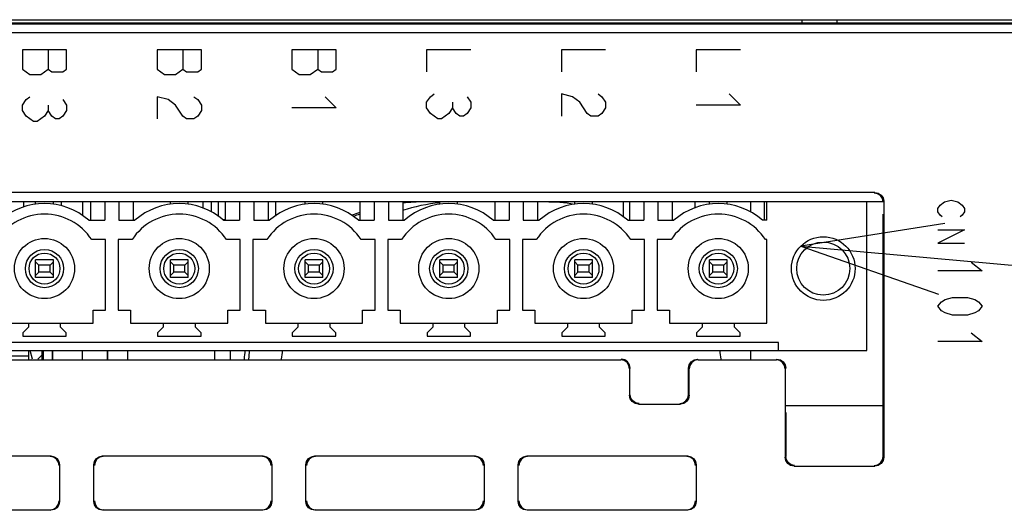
# Model space of a CAD drawing. Extents: x 0 to 1680, y 0 to 1188.
# Tile 51 of 53: x 1348 to 1403, y 1095 to 1123. Entities that reach past the tile are written whole.
import ezdxf

# ---------------------------------------------------------------- set-up
doc = ezdxf.new("R2010")
doc.units = 0
doc.header["$LTSCALE"] = 92.4
doc.layers.get('0').update_dxf_attribs({"linetype": 'CONTINUOUS'})
for name, color, linetype in [('02___PRT_ALL_AXES', 7, 'CONTINUOUS'), ('03___PRT_ALL_CURVES', 7, 'CONTINUOUS'), ('06__ASM_ALL_SURFS', 7, 'CONTINUOUS'), ('ALL_AXIS', 7, 'CONTINUOUS'), ('ALL_FEATURES', 7, 'CONTINUOUS'), ('ALL_NOTE', 7, 'CONTINUOUS')]:
    doc.layers.add(name, color=color, linetype=linetype)

msp = doc.modelspace()

# ---------------------------------------------------------------- linework, layer by layer
at = {"color": 7, "linetype": 'CONTINUOUS'}
for p, q in [((1347.796, 1112.924), (1347.796, 1112.638)), ((1348.476, 1112.796), (1348.476, 1112.924)), ((1349.476, 1112.796), (1349.476, 1112.924)), ((1351.576, 1112.924), (1351.576, 1111.884)), ((1352.386, 1112.924), (1352.386, 1111.884)), ((1353.186, 1112.924), (1352.386, 1112.924)), ((1353.186, 1112.924), (1353.186, 1111.884)), ((1353.996, 1112.924), (1353.996, 1111.884)), ((1356.096, 1112.796), (1356.096, 1112.924)), ((1357.096, 1112.796), (1357.096, 1112.924)), ((1358.396, 1112.924), (1358.396, 1112.367)), ((1358.806, 1112.095), (1358.806, 1112.924)), ((1359.196, 1112.924), (1359.196, 1111.884)), ((1360.006, 1112.924), (1360.006, 1111.884)), ((1360.806, 1112.924), (1360.006, 1112.924)), ((1360.806, 1112.924), (1360.806, 1111.884)), ((1361.616, 1112.924), (1361.616, 1111.884)), ((1362.046, 1112.924), (1362.046, 1112.124)), ((1363.716, 1112.796), (1363.716, 1112.924)), ((1364.716, 1112.796), (1364.716, 1112.924)), ((1366.816, 1112.924), (1366.816, 1111.884)), ((1367.626, 1112.924), (1367.626, 1111.884)), ((1368.426, 1112.924), (1367.626, 1112.924)), ((1368.426, 1112.924), (1368.426, 1111.884)), ((1369.236, 1112.924), (1369.236, 1111.884)), ((1369.246, 1112.913), (1369.246, 1112.826)), ((1371.336, 1112.796), (1371.336, 1112.924)), ((1372.336, 1112.796), (1372.336, 1112.924)), ((1374.436, 1112.924), (1374.436, 1111.884)), ((1375.246, 1112.924), (1375.246, 1111.884)), ((1376.046, 1112.924), (1375.246, 1112.924)), ((1376.046, 1112.924), (1376.046, 1111.884)), ((1376.856, 1112.924), (1376.856, 1111.884)), ((1378.956, 1112.796), (1378.956, 1112.924)), ((1379.956, 1112.796), (1379.956, 1112.924)), ((1381.696, 1112.924), (1381.696, 1112.074)), ((1382.056, 1112.924), (1382.056, 1111.884)), ((1382.866, 1112.924), (1382.866, 1111.884)), ((1383.666, 1112.924), (1382.866, 1112.924)), ((1383.666, 1112.924), (1383.666, 1111.884)), ((1384.476, 1112.924), (1384.476, 1111.884)), ((1386.576, 1112.796), (1386.576, 1112.924)), ((1387.576, 1112.796), (1387.576, 1112.924)), ((1389.676, 1112.924), (1389.676, 1111.884)), ((1389.826, 1111.884), (1389.826, 1112.924)), ((1395.476, 1112.924), (1389.826, 1112.924)), ((1395.476, 1104.524), (1395.476, 1112.924)), ((1351.484, 1111.884), (1352.386, 1111.884)), ((1353.186, 1111.884), (1354.088, 1111.884)), ((1359.104, 1111.884), (1360.006, 1111.884)), ((1360.806, 1111.884), (1361.708, 1111.884)), ((1366.724, 1111.884), (1367.626, 1111.884)), ((1368.426, 1111.884), (1369.328, 1111.884)), ((1374.344, 1111.884), (1375.246, 1111.884)), ((1376.046, 1111.884), (1376.948, 1111.884)), ((1381.964, 1111.884), (1382.866, 1111.884)), ((1383.666, 1111.884), (1384.568, 1111.884)), ((1389.826, 1111.884), (1389.584, 1111.884)), ((1352.426, 1110.794), (1351.645, 1110.794)), ((1352.426, 1106.794), (1352.426, 1110.794)), ((1353.146, 1110.794), (1353.146, 1106.794)), ((1353.927, 1110.794), (1353.146, 1110.794)), ((1360.046, 1110.794), (1359.265, 1110.794)), ((1360.046, 1106.794), (1360.046, 1110.794)), ((1360.766, 1110.794), (1360.766, 1106.794)), ((1361.547, 1110.794), (1360.766, 1110.794)), ((1367.666, 1110.794), (1366.885, 1110.794)), ((1367.666, 1106.794), (1367.666, 1110.794)), ((1368.386, 1110.794), (1368.386, 1106.794)), ((1369.167, 1110.794), (1368.386, 1110.794)), ((1375.286, 1110.794), (1374.505, 1110.794)), ((1375.286, 1106.794), (1375.286, 1110.794)), ((1376.006, 1110.794), (1376.006, 1106.794)), ((1376.787, 1110.794), (1376.006, 1110.794)), ((1382.906, 1110.794), (1382.125, 1110.794)), ((1382.906, 1106.794), (1382.906, 1110.794)), ((1383.626, 1110.794), (1383.626, 1106.794)), ((1384.407, 1110.794), (1383.626, 1110.794)), ((1389.826, 1110.794), (1389.745, 1110.794)), ((1389.826, 1106.074), (1389.826, 1110.794)), ((1348.476, 1108.654), (1348.476, 1109.654)), ((1349.476, 1109.654), (1348.476, 1109.654)), ((1348.663, 1109.354), (1348.476, 1109.541)), ((1348.663, 1108.954), (1348.663, 1109.354)), ((1349.288, 1109.354), (1348.663, 1109.354)), ((1349.288, 1109.354), (1349.476, 1109.541)), ((1349.288, 1108.954), (1349.288, 1109.354)), ((1349.476, 1108.654), (1349.476, 1109.654)), ((1356.096, 1108.654), (1356.096, 1109.654)), ((1357.096, 1109.654), (1356.096, 1109.654)), ((1356.283, 1109.354), (1356.096, 1109.541)), ((1356.283, 1108.954), (1356.283, 1109.354)), ((1356.908, 1109.354), (1356.283, 1109.354)), ((1356.908, 1109.354), (1357.096, 1109.541)), ((1356.908, 1108.954), (1356.908, 1109.354)), ((1357.096, 1108.654), (1357.096, 1109.654)), ((1363.716, 1108.654), (1363.716, 1109.654)), ((1364.716, 1109.654), (1363.716, 1109.654)), ((1363.903, 1109.354), (1363.716, 1109.541)), ((1363.903, 1108.954), (1363.903, 1109.354)), ((1364.528, 1109.354), (1363.903, 1109.354)), ((1364.528, 1109.354), (1364.716, 1109.541)), ((1364.528, 1108.954), (1364.528, 1109.354)), ((1364.716, 1108.654), (1364.716, 1109.654)), ((1371.336, 1108.654), (1371.336, 1109.654)), ((1372.336, 1109.654), (1371.336, 1109.654)), ((1371.523, 1109.354), (1371.336, 1109.541)), ((1371.523, 1108.954), (1371.523, 1109.354)), ((1372.148, 1109.354), (1371.523, 1109.354)), ((1372.148, 1109.354), (1372.336, 1109.541)), ((1372.148, 1108.954), (1372.148, 1109.354)), ((1372.336, 1108.654), (1372.336, 1109.654)), ((1378.956, 1108.654), (1378.956, 1109.654)), ((1379.956, 1109.654), (1378.956, 1109.654)), ((1379.143, 1109.354), (1378.956, 1109.541)), ((1379.143, 1108.954), (1379.143, 1109.354)), ((1379.768, 1109.354), (1379.143, 1109.354)), ((1379.768, 1109.354), (1379.956, 1109.541)), ((1379.768, 1108.954), (1379.768, 1109.354)), ((1379.956, 1108.654), (1379.956, 1109.654)), ((1386.576, 1108.654), (1386.576, 1109.654)), ((1387.576, 1109.654), (1386.576, 1109.654)), ((1386.763, 1109.354), (1386.576, 1109.541)), ((1386.763, 1108.954), (1386.763, 1109.354)), ((1387.388, 1109.354), (1386.763, 1109.354)), ((1387.388, 1109.354), (1387.576, 1109.541)), ((1387.388, 1108.954), (1387.388, 1109.354)), ((1387.576, 1108.654), (1387.576, 1109.654)), ((1348.663, 1108.954), (1348.476, 1108.766)), ((1349.476, 1108.654), (1348.476, 1108.654)), ((1349.288, 1108.954), (1348.663, 1108.954)), ((1349.288, 1108.954), (1349.476, 1108.766)), ((1356.283, 1108.954), (1356.096, 1108.766)), ((1357.096, 1108.654), (1356.096, 1108.654)), ((1356.908, 1108.954), (1356.283, 1108.954)), ((1356.908, 1108.954), (1357.096, 1108.766)), ((1363.903, 1108.954), (1363.716, 1108.766)), ((1364.716, 1108.654), (1363.716, 1108.654)), ((1364.528, 1108.954), (1363.903, 1108.954)), ((1364.528, 1108.954), (1364.716, 1108.766)), ((1371.523, 1108.954), (1371.336, 1108.766)), ((1372.336, 1108.654), (1371.336, 1108.654)), ((1372.148, 1108.954), (1371.523, 1108.954)), ((1372.148, 1108.954), (1372.336, 1108.766)), ((1379.143, 1108.954), (1378.956, 1108.766)), ((1379.956, 1108.654), (1378.956, 1108.654)), ((1379.768, 1108.954), (1379.143, 1108.954)), ((1379.768, 1108.954), (1379.956, 1108.766)), ((1386.763, 1108.954), (1386.576, 1108.766)), ((1387.576, 1108.654), (1386.576, 1108.654)), ((1387.388, 1108.954), (1386.763, 1108.954)), ((1387.388, 1108.954), (1387.576, 1108.766)), ((1351.726, 1106.074), (1351.726, 1106.794)), ((1351.726, 1106.794), (1352.426, 1106.794)), ((1353.146, 1106.794), (1353.846, 1106.794)), ((1353.846, 1106.794), (1353.846, 1106.074)), ((1359.346, 1106.074), (1359.346, 1106.794)), ((1359.346, 1106.794), (1360.046, 1106.794)), ((1360.766, 1106.794), (1361.466, 1106.794)), ((1361.466, 1106.794), (1361.466, 1106.074)), ((1366.966, 1106.074), (1366.966, 1106.794)), ((1366.966, 1106.794), (1367.666, 1106.794)), ((1368.386, 1106.794), (1369.086, 1106.794)), ((1369.086, 1106.794), (1369.086, 1106.074)), ((1374.586, 1106.074), (1374.586, 1106.794)), ((1374.586, 1106.794), (1375.286, 1106.794)), ((1376.006, 1106.794), (1376.706, 1106.794)), ((1376.706, 1106.794), (1376.706, 1106.074)), ((1382.206, 1106.074), (1382.206, 1106.794)), ((1382.206, 1106.794), (1382.906, 1106.794)), ((1383.626, 1106.794), (1384.326, 1106.794)), ((1384.326, 1106.794), (1384.326, 1106.074)), ((1346.226, 1106.074), (1351.726, 1106.074)), ((1348.066, 1105.844), (1347.746, 1105.524)), ((1348.066, 1106.074), (1348.066, 1105.844)), ((1349.886, 1105.844), (1349.886, 1106.074)), ((1350.206, 1105.524), (1349.886, 1105.844)), ((1353.846, 1106.074), (1359.346, 1106.074)), ((1355.686, 1105.844), (1355.366, 1105.524)), ((1355.686, 1106.074), (1355.686, 1105.844)), ((1357.506, 1105.844), (1357.506, 1106.074)), ((1357.826, 1105.524), (1357.506, 1105.844)), ((1361.466, 1106.074), (1366.966, 1106.074)), ((1363.306, 1105.844), (1362.986, 1105.524)), ((1363.306, 1106.074), (1363.306, 1105.844)), ((1365.126, 1105.844), (1365.126, 1106.074)), ((1365.446, 1105.524), (1365.126, 1105.844)), ((1369.086, 1106.074), (1374.586, 1106.074)), ((1370.926, 1105.844), (1370.606, 1105.524)), ((1370.926, 1106.074), (1370.926, 1105.844)), ((1372.746, 1105.844), (1372.746, 1106.074)), ((1373.066, 1105.524), (1372.746, 1105.844)), ((1376.706, 1106.074), (1382.206, 1106.074)), ((1378.546, 1105.844), (1378.226, 1105.524)), ((1378.546, 1106.074), (1378.546, 1105.844)), ((1380.366, 1105.844), (1380.366, 1106.074)), ((1380.686, 1105.524), (1380.366, 1105.844)), ((1384.326, 1106.074), (1389.826, 1106.074)), ((1386.166, 1105.844), (1385.846, 1105.524)), ((1386.166, 1106.074), (1386.166, 1105.844)), ((1387.986, 1105.844), (1387.986, 1106.074)), ((1388.306, 1105.524), (1387.986, 1105.844)), ((1347.746, 1105.524), (1347.746, 1105.324)), ((1347.746, 1105.324), (1350.206, 1105.324)), ((1350.206, 1105.324), (1350.206, 1105.524)), ((1355.366, 1105.524), (1355.366, 1105.324)), ((1355.366, 1105.324), (1357.826, 1105.324)), ((1357.826, 1105.324), (1357.826, 1105.524)), ((1362.986, 1105.524), (1362.986, 1105.324)), ((1362.986, 1105.324), (1365.446, 1105.324)), ((1365.446, 1105.324), (1365.446, 1105.524)), ((1370.606, 1105.524), (1370.606, 1105.324)), ((1370.606, 1105.324), (1373.066, 1105.324)), ((1373.066, 1105.324), (1373.066, 1105.524)), ((1378.226, 1105.524), (1378.226, 1105.324)), ((1378.226, 1105.324), (1380.686, 1105.324)), ((1380.686, 1105.324), (1380.686, 1105.524)), ((1385.846, 1105.524), (1385.846, 1105.324)), ((1385.846, 1105.324), (1388.306, 1105.324)), ((1388.306, 1105.324), (1388.306, 1105.524)), ((1390.476, 1104.974), (1330.336, 1104.974)), ((1390.476, 1104.524), (1390.476, 1104.974)), ((1325.336, 1104.524), (1395.476, 1104.524)), ((1348.096, 1104.024), (1348.096, 1104.524))]:
    msp.add_line(p, q, dxfattribs=at)
at = {"color": 9, "linetype": 'CONTINUOUS'}
msp.add_line((1359.047, 1111.924), (1359.196, 1111.924), dxfattribs=at)
at = {"color": 7, "linetype": 'CONTINUOUS'}
for centre, radius, start, end in [((1348.976, 1109.029), 3.8, 48.7045, 131.2955), ((1356.596, 1109.029), 3.8, 48.7045, 131.2955), ((1364.216, 1109.029), 3.8, 48.7045, 131.2955), ((1371.836, 1109.029), 3.8, 48.7045, 131.2955), ((1379.456, 1109.029), 3.8, 48.7045, 131.2955), ((1387.076, 1109.029), 3.8, 48.7045, 131.2955), ((1348.976, 1109.029), 3.2, 33.4743, 146.5257), ((1356.596, 1109.029), 3.2, 33.4743, 146.5257), ((1364.216, 1109.029), 3.2, 33.4743, 146.5257), ((1371.836, 1109.029), 3.2, 33.4743, 146.5257), ((1379.456, 1109.029), 3.2, 33.4743, 146.5257), ((1387.076, 1109.029), 3.2, 33.4743, 146.5257)]:
    msp.add_arc(centre, radius, start, end, dxfattribs=at)
at = {"layer": '02___PRT_ALL_AXES', "color": 4, "linetype": 'CONTINUOUS'}
for p, q in [((1347.726, 1121.524), (1347.726, 1120.43)), ((1350.226, 1121.524), (1347.726, 1121.524)), ((1349.184, 1121.524), (1349.184, 1120.43)), ((1350.226, 1120.43), (1350.226, 1121.524)), ((1355.346, 1121.524), (1355.346, 1120.43)), ((1357.846, 1121.524), (1355.346, 1121.524)), ((1356.804, 1121.524), (1356.804, 1120.43)), ((1357.846, 1120.43), (1357.846, 1121.524)), ((1362.966, 1121.524), (1362.966, 1120.43)), ((1365.466, 1121.524), (1362.966, 1121.524)), ((1364.424, 1121.524), (1364.424, 1120.43)), ((1365.466, 1120.43), (1365.466, 1121.524)), ((1370.586, 1121.524), (1370.586, 1120.274)), ((1373.086, 1121.524), (1370.586, 1121.524)), ((1378.206, 1121.524), (1378.206, 1120.274)), ((1380.706, 1121.524), (1378.206, 1121.524)), ((1385.826, 1121.524), (1385.826, 1120.274)), ((1388.326, 1121.524), (1385.826, 1121.524)), ((1347.726, 1120.43), (1348.143, 1120.118)), ((1348.768, 1120.118), (1349.184, 1120.43)), ((1349.184, 1120.43), (1349.393, 1120.274)), ((1349.393, 1120.274), (1350.018, 1120.274)), ((1350.018, 1120.274), (1350.226, 1120.43)), ((1355.346, 1120.43), (1355.763, 1120.118)), ((1356.388, 1120.118), (1356.804, 1120.43)), ((1356.804, 1120.43), (1357.013, 1120.274)), ((1357.013, 1120.274), (1357.638, 1120.274)), ((1357.638, 1120.274), (1357.846, 1120.43)), ((1362.966, 1120.43), (1363.383, 1120.118)), ((1364.008, 1120.118), (1364.424, 1120.43)), ((1364.424, 1120.43), (1364.633, 1120.274)), ((1364.633, 1120.274), (1365.258, 1120.274)), ((1365.258, 1120.274), (1365.466, 1120.43)), ((1348.143, 1120.118), (1348.768, 1120.118)), ((1355.763, 1120.118), (1356.388, 1120.118)), ((1363.383, 1120.118), (1364.008, 1120.118)), ((1347.726, 1118.399), (1347.934, 1118.711)), ((1347.934, 1118.711), (1348.143, 1118.868)), ((1350.018, 1118.711), (1350.226, 1118.399)), ((1355.346, 1118.868), (1355.346, 1117.618)), ((1355.971, 1118.711), (1355.346, 1118.868)), ((1356.388, 1118.399), (1355.971, 1118.711)), ((1357.429, 1118.868), (1357.638, 1118.711)), ((1357.638, 1118.711), (1357.846, 1118.399)), ((1364.841, 1118.868), (1365.466, 1118.243)), ((1370.586, 1118.555), (1370.794, 1118.868)), ((1370.794, 1118.868), (1371.003, 1119.024)), ((1372.878, 1118.868), (1373.086, 1118.555)), ((1378.206, 1119.024), (1378.206, 1117.774)), ((1378.831, 1118.868), (1378.206, 1119.024)), ((1379.248, 1118.555), (1378.831, 1118.868)), ((1380.289, 1119.024), (1380.498, 1118.868)), ((1380.498, 1118.868), (1380.706, 1118.555)), ((1387.701, 1119.024), (1388.326, 1118.399)), ((1347.726, 1118.086), (1347.726, 1118.399)), ((1347.934, 1117.774), (1347.726, 1118.086)), ((1349.184, 1118.086), (1348.976, 1117.774)), ((1349.184, 1118.399), (1349.184, 1118.086)), ((1349.393, 1117.774), (1349.184, 1118.086)), ((1350.226, 1118.086), (1350.018, 1117.774)), ((1350.226, 1118.399), (1350.226, 1118.086)), ((1356.804, 1117.774), (1356.388, 1118.399)), ((1357.846, 1118.086), (1357.638, 1117.774)), ((1357.846, 1118.399), (1357.846, 1118.086)), ((1365.466, 1118.243), (1362.966, 1118.243)), ((1370.586, 1118.243), (1370.586, 1118.555)), ((1370.794, 1117.93), (1370.586, 1118.243)), ((1372.044, 1118.243), (1371.836, 1117.93)), ((1372.044, 1118.555), (1372.044, 1118.243)), ((1372.253, 1117.93), (1372.044, 1118.243)), ((1373.086, 1118.243), (1372.878, 1117.93)), ((1373.086, 1118.555), (1373.086, 1118.243)), ((1379.664, 1117.93), (1379.248, 1118.555)), ((1380.706, 1118.243), (1380.498, 1117.93)), ((1380.706, 1118.555), (1380.706, 1118.243)), ((1388.326, 1118.399), (1385.826, 1118.399)), ((1348.351, 1117.461), (1347.934, 1117.774)), ((1348.559, 1117.461), (1348.351, 1117.461)), ((1348.976, 1117.774), (1348.559, 1117.461)), ((1349.601, 1117.618), (1349.393, 1117.774)), ((1349.809, 1117.618), (1349.601, 1117.618)), ((1350.018, 1117.774), (1349.809, 1117.618)), ((1357.013, 1117.618), (1356.804, 1117.774)), ((1357.429, 1117.618), (1357.013, 1117.618)), ((1357.638, 1117.774), (1357.429, 1117.618)), ((1371.211, 1117.618), (1370.794, 1117.93)), ((1371.419, 1117.618), (1371.211, 1117.618)), ((1371.836, 1117.93), (1371.419, 1117.618)), ((1372.461, 1117.774), (1372.253, 1117.93)), ((1372.669, 1117.774), (1372.461, 1117.774)), ((1372.878, 1117.93), (1372.669, 1117.774)), ((1379.873, 1117.774), (1379.664, 1117.93)), ((1380.289, 1117.774), (1379.873, 1117.774)), ((1380.498, 1117.93), (1380.289, 1117.774))]:
    msp.add_line(p, q, dxfattribs=at)
at = {"layer": '02___PRT_ALL_AXES', "color": 7, "linetype": 'CONTINUOUS'}
for centre, radius in [((1348.976, 1109.154), 1.7), ((1356.596, 1109.154), 1.7), ((1364.216, 1109.154), 1.7), ((1371.836, 1109.154), 1.7), ((1379.456, 1109.154), 1.7), ((1387.076, 1109.154), 1.7), ((1393.016, 1109.154), 1.8), ((1348.976, 1109.154), 1.08), ((1356.596, 1109.154), 1.08), ((1364.216, 1109.154), 1.08), ((1371.836, 1109.154), 1.08), ((1379.456, 1109.154), 1.08), ((1387.076, 1109.154), 1.08), ((1393.016, 1109.154), 1.5), ((1348.976, 1109.154), 0.875), ((1356.596, 1109.154), 0.875), ((1364.216, 1109.154), 0.875), ((1371.836, 1109.154), 0.875), ((1379.456, 1109.154), 0.875), ((1387.076, 1109.154), 0.875)]:
    msp.add_circle(centre, radius, dxfattribs=at)
at = {"layer": '03___PRT_ALL_CURVES', "color": 4, "linetype": 'CONTINUOUS'}
for p, q in [((1399.871, 1112.93), (1400.246, 1113.024)), ((1400.246, 1113.024), (1400.621, 1112.93)), ((1399.496, 1112.555), (1399.621, 1112.743)), ((1399.496, 1112.368), (1399.496, 1112.555)), ((1399.621, 1112.743), (1399.871, 1112.93)), ((1400.621, 1112.93), (1400.871, 1112.743)), ((1400.871, 1112.743), (1400.996, 1112.555)), ((1400.996, 1112.555), (1400.996, 1112.368)), ((1399.621, 1112.18), (1399.496, 1112.368)), ((1399.746, 1112.086), (1399.621, 1112.18)), ((1400.871, 1112.18), (1400.746, 1112.086)), ((1400.996, 1112.368), (1400.871, 1112.18)), ((1400.996, 1111.336), (1399.496, 1110.586)), ((1399.496, 1111.336), (1400.996, 1111.336)), ((1399.496, 1110.586), (1400.996, 1110.586)), ((1401.371, 1109.524), (1401.996, 1109.024)), ((1401.996, 1109.024), (1399.496, 1109.024)), ((1399.913, 1107.399), (1400.329, 1107.524)), ((1400.329, 1107.524), (1401.163, 1107.524)), ((1401.163, 1107.524), (1401.579, 1107.399)), ((1399.496, 1107.024), (1399.704, 1107.274)), ((1399.704, 1106.774), (1399.496, 1107.024)), ((1399.704, 1107.274), (1399.913, 1107.399)), ((1401.579, 1107.399), (1401.788, 1107.274)), ((1401.788, 1107.274), (1401.996, 1107.024)), ((1401.996, 1107.024), (1401.788, 1106.774)), ((1399.913, 1106.649), (1399.704, 1106.774)), ((1400.329, 1106.524), (1399.913, 1106.649)), ((1401.163, 1106.524), (1400.329, 1106.524)), ((1401.579, 1106.649), (1401.163, 1106.524)), ((1401.788, 1106.774), (1401.579, 1106.649)), ((1401.371, 1105.524), (1401.996, 1105.024)), ((1401.996, 1105.024), (1399.496, 1105.024))]:
    msp.add_line(p, q, dxfattribs=at)
at = {"layer": '06__ASM_ALL_SURFS', "color": 7, "linetype": 'CONTINUOUS'}
msp.add_line((1390.896, 1101.414), (1396.396, 1101.414), dxfattribs=at)
at = {"layer": 'ALL_AXIS', "color": 7, "linetype": 'CONTINUOUS'}
for p, q in [((1352.386, 1112.924), (1345.566, 1112.924)), ((1360.006, 1112.924), (1353.186, 1112.924)), ((1367.626, 1112.924), (1360.806, 1112.924)), ((1375.246, 1112.924), (1368.426, 1112.924)), ((1382.866, 1112.924), (1376.046, 1112.924)), ((1389.826, 1112.924), (1383.666, 1112.924)), ((1396.396, 1112.924), (1395.476, 1112.924)), ((1343.396, 1104.224), (1348.096, 1104.224)), ((1348.845, 1104.024), (1348.845, 1104.524))]:
    msp.add_line(p, q, dxfattribs=at)
at = {"layer": 'ALL_FEATURES', "color": 3, "linetype": 'CONTINUOUS'}
for p, q in [((1228.796, 1123.224), (1458.796, 1123.224)), ((1393.796, 1123.024), (1393.796, 1123.224))]:
    msp.add_line(p, q, dxfattribs=at)
at = {"layer": 'ALL_FEATURES', "color": 7, "linetype": 'CONTINUOUS'}
for p, q in [((1391.796, 1123.224), (1391.796, 1123.024)), ((1456.496, 1123.024), (1228.796, 1123.024)), ((1395.931, 1113.459), (1324.861, 1113.459)), ((1349.909, 1112.924), (1349.909, 1112.695)), ((1349.921, 1112.924), (1349.921, 1112.693)), ((1351.122, 1112.924), (1351.122, 1112.141)), ((1357.922, 1112.924), (1357.922, 1112.574)), ((1385.746, 1112.924), (1385.746, 1112.573)), ((1388.896, 1112.924), (1388.896, 1112.359)), ((1396.431, 1112.959), (1396.431, 1098.489)), ((1396.396, 1098.524), (1396.396, 1112.224)), ((1348.288, 1104.024), (1348.162, 1104.524)), ((1348.845, 1104.273), (1348.596, 1104.024)), ((1348.896, 1104.524), (1348.896, 1104.024)), ((1349.409, 1104.524), (1349.409, 1104.024)), ((1349.421, 1104.524), (1349.421, 1104.024)), ((1351.121, 1104.024), (1351.121, 1104.524)), ((1352.54, 1104.024), (1352.54, 1104.524)), ((1352.551, 1104.024), (1352.551, 1104.524)), ((1353.691, 1104.024), (1353.691, 1104.524)), ((1358.596, 1104.524), (1358.596, 1104.024)), ((1359.471, 1104.524), (1359.471, 1104.024)), ((1388.896, 1104.524), (1388.896, 1104.024)), ((1339.231, 1103.989), (1381.561, 1103.989)), ((1385.931, 1103.989), (1390.361, 1103.989)), ((1382.061, 1103.489), (1382.061, 1101.989)), ((1385.396, 1102.024), (1385.396, 1103.524)), ((1385.431, 1101.989), (1385.431, 1103.489)), ((1390.861, 1103.489), (1390.861, 1098.489)), ((1382.561, 1101.489), (1384.931, 1101.489)), ((1390.896, 1101.024), (1390.896, 1098.524)), ((1340.261, 1098.559), (1349.331, 1098.559)), ((1352.261, 1098.559), (1361.331, 1098.559)), ((1364.261, 1098.559), (1373.331, 1098.559)), ((1376.261, 1098.559), (1385.331, 1098.559)), ((1349.831, 1098.059), (1349.831, 1095.989)), ((1351.761, 1095.989), (1351.761, 1098.059)), ((1361.831, 1098.059), (1361.831, 1095.989)), ((1363.761, 1095.989), (1363.761, 1098.059)), ((1373.831, 1098.059), (1373.831, 1095.989)), ((1375.761, 1095.989), (1375.761, 1098.059)), ((1385.831, 1098.059), (1385.831, 1095.989)), ((1391.361, 1097.989), (1395.931, 1097.989)), ((1349.331, 1095.489), (1340.261, 1095.489)), ((1361.331, 1095.489), (1352.261, 1095.489)), ((1373.331, 1095.489), (1364.261, 1095.489)), ((1385.331, 1095.489), (1376.261, 1095.489))]:
    msp.add_line(p, q, dxfattribs=at)
at = {"layer": 'ALL_FEATURES', "color": 9, "linetype": 'CONTINUOUS'}
for p, q in [((1228.822, 1122.998), (1456.485, 1122.998)), ((1228.831, 1122.498), (1456.973, 1122.498)), ((1395.931, 1113.459), (1395.896, 1113.424)), ((1396.431, 1112.959), (1396.396, 1112.924)), ((1381.596, 1104.024), (1381.561, 1103.989)), ((1385.896, 1104.024), (1385.931, 1103.989)), ((1390.361, 1103.989), (1390.396, 1104.024)), ((1382.096, 1103.524), (1382.061, 1103.489)), ((1385.396, 1103.524), (1385.431, 1103.489)), ((1390.861, 1103.489), (1390.896, 1103.524)), ((1382.061, 1101.989), (1382.096, 1102.024)), ((1385.431, 1101.989), (1385.396, 1102.024)), ((1382.561, 1101.489), (1382.596, 1101.524)), ((1384.931, 1101.489), (1384.896, 1101.524)), ((1349.296, 1098.524), (1349.331, 1098.559)), ((1352.296, 1098.524), (1352.261, 1098.559)), ((1361.296, 1098.524), (1361.331, 1098.559)), ((1364.296, 1098.524), (1364.261, 1098.559)), ((1373.296, 1098.524), (1373.331, 1098.559)), ((1376.296, 1098.524), (1376.261, 1098.559)), ((1385.296, 1098.524), (1385.331, 1098.559)), ((1349.796, 1098.024), (1349.831, 1098.059)), ((1351.796, 1098.024), (1351.761, 1098.059)), ((1361.796, 1098.024), (1361.831, 1098.059)), ((1363.796, 1098.024), (1363.761, 1098.059)), ((1373.796, 1098.024), (1373.831, 1098.059)), ((1375.796, 1098.024), (1375.761, 1098.059)), ((1385.796, 1098.024), (1385.831, 1098.059)), ((1390.861, 1098.489), (1390.896, 1098.524)), ((1391.361, 1097.989), (1391.396, 1098.024)), ((1395.931, 1097.989), (1395.896, 1098.024)), ((1396.431, 1098.489), (1396.396, 1098.524)), ((1349.796, 1096.024), (1349.831, 1095.989)), ((1351.796, 1096.024), (1351.761, 1095.989)), ((1361.796, 1096.024), (1361.831, 1095.989)), ((1363.796, 1096.024), (1363.761, 1095.989)), ((1373.796, 1096.024), (1373.831, 1095.989)), ((1375.796, 1096.024), (1375.761, 1095.989)), ((1385.796, 1096.024), (1385.831, 1095.989)), ((1349.296, 1095.524), (1349.331, 1095.489)), ((1352.296, 1095.524), (1352.261, 1095.489)), ((1361.296, 1095.524), (1361.331, 1095.489)), ((1364.296, 1095.524), (1364.261, 1095.489)), ((1373.296, 1095.524), (1373.331, 1095.489)), ((1376.296, 1095.524), (1376.261, 1095.489)), ((1385.296, 1095.524), (1385.331, 1095.489))]:
    msp.add_line(p, q, dxfattribs=at)
at = {"layer": 'ALL_FEATURES', "color": 7, "linetype": 'CONTINUOUS'}
for points in [[(1396.396, 1112.924), (1396.358, 1113.115), (1396.249, 1113.277), (1396.087, 1113.386), (1395.896, 1113.424)], [(1395.931, 1113.459), (1396.122, 1113.421), (1396.284, 1113.312), (1396.393, 1113.15), (1396.431, 1112.959)], [(1382.061, 1103.489), (1382.023, 1103.68), (1381.915, 1103.843), (1381.752, 1103.951), (1381.561, 1103.989)], [(1382.096, 1103.524), (1382.058, 1103.715), (1381.949, 1103.877), (1381.787, 1103.986), (1381.596, 1104.024)], [(1385.396, 1103.524), (1385.434, 1103.715), (1385.542, 1103.877), (1385.704, 1103.986), (1385.896, 1104.024)], [(1385.931, 1103.989), (1385.739, 1103.951), (1385.577, 1103.843), (1385.469, 1103.68), (1385.431, 1103.489)], [(1390.861, 1103.489), (1390.823, 1103.68), (1390.715, 1103.843), (1390.552, 1103.951), (1390.361, 1103.989)], [(1390.396, 1104.024), (1390.587, 1103.986), (1390.749, 1103.877), (1390.858, 1103.715), (1390.896, 1103.524)], [(1382.561, 1101.489), (1382.37, 1101.527), (1382.207, 1101.635), (1382.099, 1101.798), (1382.061, 1101.989)], [(1382.596, 1101.524), (1382.405, 1101.562), (1382.242, 1101.67), (1382.134, 1101.833), (1382.096, 1102.024)], [(1384.896, 1101.524), (1385.087, 1101.562), (1385.249, 1101.67), (1385.358, 1101.832), (1385.396, 1102.024)], [(1385.431, 1101.989), (1385.393, 1101.798), (1385.284, 1101.635), (1385.122, 1101.527), (1384.931, 1101.489)], [(1349.331, 1098.559), (1349.522, 1098.521), (1349.684, 1098.412), (1349.793, 1098.25), (1349.831, 1098.059)], [(1351.761, 1098.059), (1351.799, 1098.25), (1351.907, 1098.412), (1352.07, 1098.521), (1352.261, 1098.559)], [(1361.331, 1098.559), (1361.522, 1098.521), (1361.684, 1098.412), (1361.793, 1098.25), (1361.831, 1098.059)], [(1363.761, 1098.059), (1363.799, 1098.25), (1363.907, 1098.412), (1364.07, 1098.521), (1364.261, 1098.559)], [(1373.331, 1098.559), (1373.522, 1098.521), (1373.684, 1098.412), (1373.793, 1098.25), (1373.831, 1098.059)], [(1375.761, 1098.059), (1375.799, 1098.25), (1375.907, 1098.412), (1376.07, 1098.521), (1376.261, 1098.559)], [(1385.331, 1098.559), (1385.522, 1098.521), (1385.684, 1098.412), (1385.793, 1098.25), (1385.831, 1098.059)], [(1349.796, 1098.024), (1349.758, 1098.215), (1349.649, 1098.377), (1349.487, 1098.486), (1349.296, 1098.524)], [(1352.296, 1098.524), (1352.104, 1098.486), (1351.942, 1098.377), (1351.834, 1098.215), (1351.796, 1098.024)], [(1361.796, 1098.024), (1361.758, 1098.215), (1361.649, 1098.377), (1361.487, 1098.486), (1361.296, 1098.524)], [(1364.296, 1098.524), (1364.104, 1098.486), (1363.942, 1098.377), (1363.834, 1098.215), (1363.796, 1098.024)], [(1373.796, 1098.024), (1373.758, 1098.215), (1373.649, 1098.377), (1373.487, 1098.486), (1373.296, 1098.524)], [(1376.296, 1098.524), (1376.104, 1098.486), (1375.942, 1098.377), (1375.834, 1098.215), (1375.796, 1098.024)], [(1385.796, 1098.024), (1385.758, 1098.215), (1385.649, 1098.377), (1385.487, 1098.486), (1385.296, 1098.524)], [(1391.361, 1097.989), (1391.17, 1098.027), (1391.007, 1098.135), (1390.899, 1098.298), (1390.861, 1098.489)], [(1391.396, 1098.024), (1391.205, 1098.062), (1391.042, 1098.17), (1390.934, 1098.333), (1390.896, 1098.524)], [(1395.896, 1098.024), (1396.087, 1098.062), (1396.249, 1098.17), (1396.358, 1098.333), (1396.396, 1098.524)], [(1396.431, 1098.489), (1396.393, 1098.298), (1396.284, 1098.135), (1396.122, 1098.027), (1395.931, 1097.989)], [(1349.296, 1095.524), (1349.487, 1095.562), (1349.649, 1095.67), (1349.758, 1095.832), (1349.796, 1096.024)], [(1349.831, 1095.989), (1349.793, 1095.798), (1349.684, 1095.635), (1349.522, 1095.527), (1349.331, 1095.489)], [(1352.261, 1095.489), (1352.07, 1095.527), (1351.907, 1095.635), (1351.799, 1095.798), (1351.761, 1095.989)], [(1351.796, 1096.024), (1351.834, 1095.832), (1351.942, 1095.67), (1352.104, 1095.562), (1352.296, 1095.524)], [(1361.296, 1095.524), (1361.487, 1095.562), (1361.649, 1095.67), (1361.758, 1095.832), (1361.796, 1096.024)], [(1361.831, 1095.989), (1361.793, 1095.798), (1361.684, 1095.635), (1361.522, 1095.527), (1361.331, 1095.489)], [(1364.261, 1095.489), (1364.07, 1095.527), (1363.907, 1095.635), (1363.799, 1095.798), (1363.761, 1095.989)], [(1363.796, 1096.024), (1363.834, 1095.832), (1363.942, 1095.67), (1364.104, 1095.562), (1364.296, 1095.524)], [(1373.296, 1095.524), (1373.487, 1095.562), (1373.649, 1095.67), (1373.758, 1095.832), (1373.796, 1096.024)], [(1373.831, 1095.989), (1373.793, 1095.798), (1373.684, 1095.635), (1373.522, 1095.527), (1373.331, 1095.489)], [(1376.261, 1095.489), (1376.07, 1095.527), (1375.907, 1095.635), (1375.799, 1095.798), (1375.761, 1095.989)], [(1375.796, 1096.024), (1375.834, 1095.832), (1375.942, 1095.67), (1376.104, 1095.562), (1376.296, 1095.524)], [(1385.296, 1095.524), (1385.487, 1095.562), (1385.649, 1095.67), (1385.758, 1095.832), (1385.796, 1096.024)], [(1385.831, 1095.989), (1385.793, 1095.798), (1385.684, 1095.635), (1385.522, 1095.527), (1385.331, 1095.489)]]:
    msp.add_lwpolyline(points, dxfattribs=at)
for centre, start, end in [((1372.296, 1102.92), 95.5158, 107.9297), ((1370.196, 1102.924), 90, 95.5185), ((1370.446, 1102.924), 90, 96.9427), ((1377.296, 1102.92), 80.5052, 90), ((1370.196, 1102.924), 109.8842, 112.4772), ((1370.446, 1102.924), 111.4104, 113.4962), ((1370.196, 1102.924), 170.7275, 173.6039), ((1370.446, 1102.924), 170.7275, 173.6039), ((1372.296, 1102.92), 170.7035, 173.5798), ((1377.296, 1102.92), 6.4202, 9.2965)]:
    msp.add_arc(centre, 10, start, end, dxfattribs=at)
at = {"layer": 'ALL_NOTE', "color": 2, "linetype": 'CONTINUOUS'}
msp.add_line((1391.743, 1110.427), (1496.704, 1100.928), dxfattribs=at)
msp.add_lwpolyline([(1399.891, 1111.698), (1391.743, 1110.427), (1399.53, 1107.714)], dxfattribs=at)

doc.saveas('drawing.dxf')
